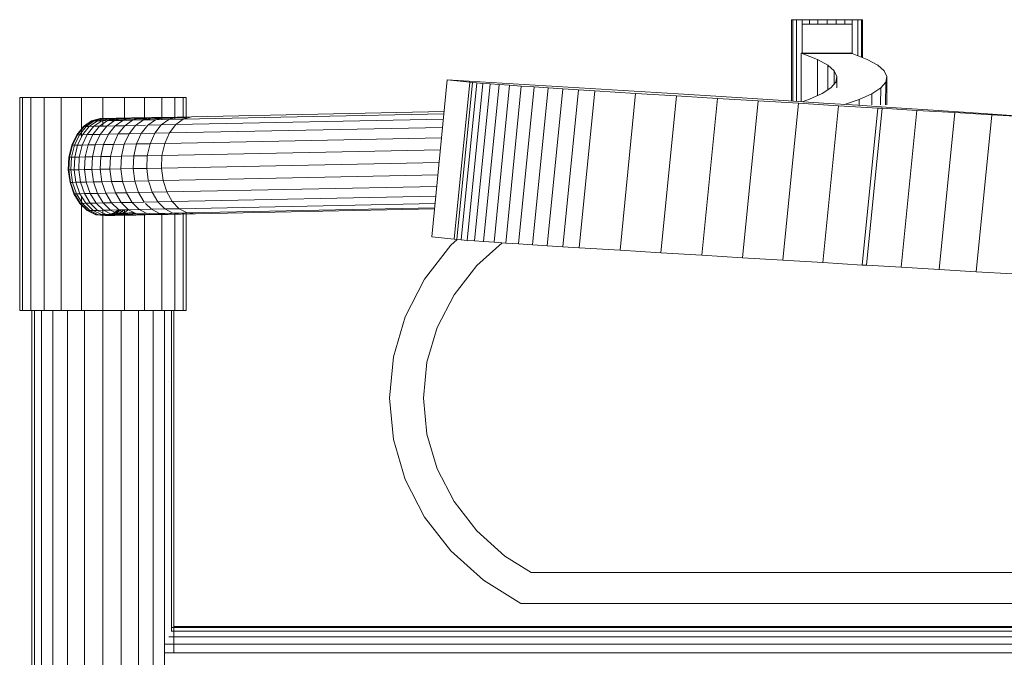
# Model space of a CAD drawing. Header units: millimetres. Extents: x -5903 to 5148, y -923 to 11622.
# Tile 4 of 37: x 2428 to 2780, y 7200 to 7428. Entities that reach past the tile are written whole.
import ezdxf

# ---------------------------------------------------------------- set-up
doc = ezdxf.new("R2010")
doc.units = ezdxf.units.MM
doc.layers.add('G-XREF-____-OTLN', color=7, linetype='Continuous', lineweight=9, true_color=0x007f7f)
doc.layers.add('I-FURN-____-OTLN', color=7, linetype='Continuous', lineweight=9)

# ---------------------------------------------------------------- blocks, each defined once
blk = doc.blocks.new('Gym_Bicycle - BYCYCLE_dwg-951122-Level 1')
at = {"layer": 'G-XREF-____-OTLN'}
for p, q in [((1586.41, 431.8), (1586.41, 76.2)), ((1586.41, 76.2), (1586.41, 431.8)), ((1591.67, 431.8), (1591.67, 76.2)), ((1591.67, 76.2), (1591.67, 431.8)), ((1597.79, 76.2), (1597.79, 431.8)), ((1597.79, 76.2), (1597.79, 431.8)), ((1604.37, 431.8), (1604.37, 76.2)), ((1604.37, 76.2), (1604.37, 431.8)), ((1610.94, 76.2), (1610.94, 431.8)), ((1610.94, 76.2), (1610.94, 431.8)), ((1617.07, 431.8), (1617.07, 76.2)), ((1617.07, 76.2), (1617.07, 431.8)), ((1622.33, 76.2), (1622.33, 431.8)), ((1622.33, 76.2), (1622.33, 431.8)), ((1626.37, 431.8), (1626.37, 76.2)), ((1626.37, 76.2), (1626.37, 431.8)), ((1628.9, 76.2), (1628.9, 431.8)), ((1628.9, 76.2), (1628.9, 431.8)), ((1629.77, 431.8), (1629.77, 76.2)), ((1629.77, 76.2), (1629.77, 431.8)), ((1582.37, 76.2), (1582.37, 201.99)), ((1582.37, 198.7), (828.97, 198.7)), ((828.97, 198.7), (1582.37, 198.7)), ((1578.97, 189.29), (1578.97, 198.55)), ((1582.37, 195.64), (828.97, 195.64)), ((828.97, 195.64), (1582.37, 195.64)), ((1580.83, 193.01), (828.97, 193.01)), ((828.97, 193.01), (1580.83, 193.01)), ((828.97, 190.99), (1579.83, 190.99)), ((828.97, 190.99), (1579.83, 190.99)), ((1579.83, 191.16), (1579.83, 76.2)), ((1579.83, 76.2), (1579.83, 191.16)), ((1579.83, 189.72), (828.97, 189.72)), ((828.97, 189.72), (1579.83, 189.72)), ((1578.97, 189.29), (828.97, 189.29)), ((828.97, 189.29), (1578.97, 189.29)), ((1578.97, 76.2), (1578.97, 189.29)), ((1578.97, 76.2), (1578.97, 189.29)), ((1253.94, 181.11), (1454.83, 181.11)), ((1253.94, 181.11), (1454.83, 181.11)), ((1454.83, 181.11), (1468.23, 172.71)), ((1468.23, 172.71), (1479.82, 162.28)), ((1451.07, 170.03), (1257.18, 170.03)), ((1451.07, 170.03), (1257.18, 170.03)), ((1451.07, 170.03), (1460.49, 164.12)), ((1470.55, 155.07), (1460.49, 164.12)), ((1479.82, 162.28), (1489.23, 150.16)), ((1470.55, 155.07), (1478.71, 144.54)), ((1489.23, 150.16), (1496.16, 136.72)), ((1478.71, 144.54), (1484.73, 132.88)), ((1496.16, 136.72), (1500.41, 122.37)), ((1488.42, 120.42), (1484.73, 132.88)), ((1488.42, 120.42), (1489.67, 107.57)), ((1500.41, 122.37), (1501.84, 107.57)), ((1489.67, 107.57), (1488.42, 94.72)), ((1500.41, 92.77), (1501.84, 107.57)), ((1580.79, 101.62), (1580.79, 101.66)), ((1488.42, 94.72), (1484.73, 82.27)), ((1496.16, 78.43), (1500.41, 92.77)), ((1484.73, 82.27), (1478.71, 70.6)), ((1489.23, 64.98), (1496.16, 78.43)), ((1575.61, 76.2), (1574.6, 76.2)), ((1574.6, 76.2), (1575.61, 76.2)), ((1574.6, 76.2), (1574.6, 41.05)), ((1574.6, 41.05), (1574.6, 76.2)), ((1575.61, 76.2), (1578.59, 76.2)), ((1575.61, 76.2), (1575.61, 41.29)), ((1575.61, 41.29), (1575.61, 76.2)), ((1578.59, 76.2), (1583.32, 76.2)), ((1578.59, 76.2), (1578.59, 41.35)), ((1578.59, 41.35), (1578.59, 76.2)), ((1583.32, 76.2), (1589.48, 76.2)), ((1583.32, 76.2), (1583.32, 41.45)), ((1589.48, 76.2), (1583.32, 76.2)), ((1583.32, 41.45), (1583.32, 76.2)), ((1589.48, 76.2), (1596.66, 76.2)), ((1589.48, 76.2), (1589.48, 41.57)), ((1596.66, 76.2), (1589.48, 76.2)), ((1589.48, 41.57), (1589.48, 76.2)), ((1596.66, 76.2), (1604.37, 76.2)), ((1596.66, 76.2), (1596.66, 40.17)), ((1596.66, 40.17), (1596.66, 76.2)), ((1612.07, 76.2), (1604.37, 76.2)), ((1604.37, 76.2), (1604.37, 40.14)), ((1604.37, 40.14), (1604.37, 76.2)), ((1619.25, 76.2), (1612.07, 76.2)), ((1612.07, 76.2), (1612.07, 35.32)), ((1619.25, 76.2), (1612.07, 76.2)), ((1612.07, 35.32), (1612.07, 76.2)), ((1625.42, 76.2), (1619.25, 76.2)), ((1619.25, 76.2), (1619.25, 0)), ((1625.42, 76.2), (1619.25, 76.2)), ((1619.25, 0), (1619.25, 76.2)), ((1630.15, 76.2), (1625.42, 76.2)), ((1625.42, 76.2), (1625.42, 0)), ((1633.12, 76.2), (1630.15, 76.2)), ((1630.15, 76.2), (1630.15, 0)), ((1630.15, 0), (1630.15, 76.2)), ((1633.12, 76.2), (1634.14, 76.2)), ((1634.14, 76.2), (1633.12, 76.2)), ((1633.12, 76.2), (1633.12, 0)), ((1633.12, 0), (1633.12, 76.2)), ((1634.14, 76.2), (1634.14, 0)), ((1634.14, 0), (1634.14, 76.2)), ((1478.71, 70.6), (1470.55, 60.08)), ((1479.82, 52.86), (1489.23, 64.98)), ((1278.88, 63.09), (1291.83, 62.34)), ((1291.83, 62.34), (1278.88, 63.09)), ((1291.83, 62.34), (1286.25, 6.16)), ((1286.25, 6.16), (1291.83, 62.34)), ((1291.83, 62.34), (1305.13, 61.56)), ((1305.13, 61.56), (1291.83, 62.34)), ((1299.55, 5.38), (1305.13, 61.56)), ((1299.55, 5.38), (1305.13, 61.56)), ((1318.74, 60.75), (1305.13, 61.56)), ((1318.74, 60.75), (1305.13, 61.56)), ((1318.74, 60.75), (1313.16, 4.57)), ((1313.16, 4.57), (1318.74, 60.75)), ((1331.14, 60.01), (1318.74, 60.75)), ((1331.14, 60.01), (1318.74, 60.75)), ((1331.14, 60.01), (1325.56, 3.84)), ((1325.56, 3.84), (1331.14, 60.01)), ((1327.05, 3.75), (1332.63, 59.93)), ((1327.05, 3.75), (1332.63, 59.93)), ((1331.14, 60.01), (1332.63, 59.93)), ((1332.63, 59.93), (1331.14, 60.01)), ((1346.75, 59.08), (1332.63, 59.93)), ((1346.75, 59.08), (1332.63, 59.93)), ((1461.54, 51.97), (1470.55, 60.08)), ((1346.75, 59.08), (1341.17, 2.9)), ((1341.17, 2.9), (1346.75, 59.08)), ((1346.75, 59.08), (1361.05, 58.22)), ((1361.05, 58.22), (1346.75, 59.08)), ((1355.47, 2.04), (1361.05, 58.22)), ((1355.47, 2.04), (1361.05, 58.22)), ((1361.05, 58.22), (1375.51, 57.35)), ((1375.51, 57.35), (1361.05, 58.22)), ((1369.93, 1.17), (1375.51, 57.35)), ((1369.93, 1.17), (1375.51, 57.35)), ((1375.51, 57.35), (1390.07, 56.46)), ((1390.07, 56.46), (1375.51, 57.35)), ((1390.07, 56.46), (1384.49, 0.28)), ((1384.49, 0.28), (1390.07, 56.46)), ((1390.07, 56.46), (1404.69, 55.57)), ((1404.69, 55.57), (1390.07, 56.46)), ((1399.11, -0.61), (1404.69, 55.57)), ((1399.11, -0.61), (1404.69, 55.57)), ((1419.33, 54.67), (1404.69, 55.57)), ((1419.33, 54.67), (1404.69, 55.57)), ((1419.33, 54.67), (1413.75, -1.51)), ((1413.75, -1.51), (1419.33, 54.67)), ((1419.33, 54.67), (1433.94, 53.76)), ((1433.94, 53.76), (1419.33, 54.67)), ((1428.36, -2.41), (1433.94, 53.76)), ((1433.94, 53.76), (1428.36, -2.41)), ((1433.94, 53.76), (1439.76, 53.4)), ((1439.76, 53.4), (1433.94, 53.76)), ((1439.76, 53.4), (1434.18, -2.78)), ((1434.18, -2.78), (1439.76, 53.4)), ((1439.76, 53.4), (1445.35, 53.04)), ((1445.35, 53.04), (1439.76, 53.4)), ((1439.77, -3.14), (1445.35, 53.04)), ((1439.77, -3.14), (1445.35, 53.04)), ((1445.35, 53.04), (1450.66, 52.69)), ((1450.66, 52.69), (1445.35, 53.04)), ((1477.55, 50.82), (1479.82, 52.86)), ((1445.08, -3.48), (1450.66, 52.69)), ((1445.08, -3.48), (1450.66, 52.69)), ((1450.06, -3.81), (1455.64, 52.37)), ((1450.06, -3.81), (1455.64, 52.37)), ((1455.64, 52.37), (1450.66, 52.69)), ((1455.64, 52.37), (1450.66, 52.69)), ((1454.66, -4.12), (1460.24, 52.06)), ((1454.66, -4.12), (1460.24, 52.06)), ((1460.24, 52.06), (1455.64, 52.37)), ((1460.24, 52.06), (1455.64, 52.37)), ((1458.84, -4.4), (1464.42, 51.78)), ((1458.84, -4.4), (1464.42, 51.78)), ((1464.42, 51.78), (1460.24, 52.06)), ((1464.42, 51.78), (1460.24, 52.06)), ((1462.55, -4.65), (1468.13, 51.52)), ((1462.55, -4.65), (1468.13, 51.52)), ((1464.42, 51.78), (1468.13, 51.52)), ((1468.13, 51.52), (1464.42, 51.78)), ((1465.76, -4.88), (1471.34, 51.3)), ((1465.76, -4.88), (1471.34, 51.3)), ((1468.13, 51.52), (1471.34, 51.3)), ((1471.34, 51.3), (1468.13, 51.52)), ((1468.45, -5.08), (1474.03, 51.1)), ((1468.45, -5.08), (1474.03, 51.1)), ((1470.58, -5.24), (1476.16, 50.94)), ((1470.58, -5.24), (1476.16, 50.94)), ((1474.03, 51.1), (1471.34, 51.3)), ((1474.03, 51.1), (1471.34, 51.3)), ((1472.13, -5.37), (1477.71, 50.81)), ((1472.13, -5.37), (1477.71, 50.81)), ((1473.09, -5.46), (1478.67, 50.72)), ((1473.09, -5.46), (1478.67, 50.72)), ((1476.16, 50.94), (1474.03, 51.1)), ((1476.16, 50.94), (1474.03, 51.1)), ((1477.71, 50.81), (1476.16, 50.94)), ((1477.71, 50.81), (1478.67, 50.72)), ((1486.71, 49.8), (1478.67, 50.72)), ((1478.67, 50.72), (1486.71, 49.8)), ((1481.13, -6.38), (1486.71, 49.8)), ((1577.04, 39.77), (1485.53, 37.91)), ((1485.53, 37.91), (1577.04, 39.77)), ((1485.69, 39.46), (1574.2, 41.26)), ((1571.2, 41.6), (1485.73, 39.86)), ((1571.2, 41.6), (1485.73, 39.86)), ((1571.2, 41.6), (1576.35, 41.7)), ((1571.2, 41.6), (1574.2, 41.26)), ((1571.2, 41.6), (1574.2, 41.26)), ((1574.2, 41.26), (1579.37, 41.37)), ((1577.04, 39.77), (1574.2, 41.26)), ((1576.35, 41.7), (1574.85, 41.28)), ((1576.35, 41.7), (1581.06, 41.8)), ((1579.37, 41.37), (1576.35, 41.7)), ((1577.04, 39.77), (1582.24, 39.87)), ((1577.04, 39.77), (1579.54, 37.21)), ((1577.04, 39.77), (1579.54, 37.21)), ((1581.06, 41.8), (1579.37, 41.32)), ((1579.37, 41.37), (1584.12, 41.46)), ((1579.37, 41.37), (1582.24, 39.87)), ((1581.06, 41.8), (1585.34, 41.88)), ((1584.12, 41.46), (1581.06, 41.8)), ((1582.24, 39.87), (1587.01, 39.97)), ((1584.76, 37.32), (1582.24, 39.87)), ((1585.34, 41.88), (1583.82, 41.46)), ((1584.12, 41.46), (1588.42, 41.55)), ((1584.12, 41.46), (1587.01, 39.97)), ((1587.01, 39.97), (1584.12, 41.46)), ((1585.34, 41.88), (1589.18, 41.96)), ((1585.34, 41.88), (1588.42, 41.55)), ((1587.01, 39.97), (1591.34, 40.06)), ((1587.01, 39.97), (1589.07, 37.9)), ((1589.18, 41.96), (1587.65, 41.54)), ((1591.34, 40.06), (1588.42, 41.55)), ((1589.07, 41.56), (1592.29, 41.63)), ((1589.18, 41.96), (1592.58, 42.03)), ((1592.29, 41.63), (1589.18, 41.96)), ((1592.58, 42.03), (1591.03, 41.6)), ((1591.34, 40.06), (1595.23, 40.14)), ((1593.91, 37.5), (1591.34, 40.06)), ((1591.34, 40.06), (1593.91, 37.5)), ((1592.29, 41.63), (1595.7, 41.7)), ((1595.23, 40.14), (1592.29, 41.63)), ((1592.58, 42.03), (1595.53, 42.09)), ((1592.58, 42.03), (1595.7, 41.7)), ((1595.53, 42.09), (1592.84, 41.35)), ((1595.53, 42.09), (1592.84, 41.35)), ((1593.03, 41.25), (1594.92, 41.29)), ((1598.03, 42.14), (1594.92, 41.29)), ((1594.92, 41.29), (1596.95, 41.33)), ((1596.95, 41.33), (1595.23, 40.14)), ((1595.23, 40.14), (1598.67, 40.21)), ((1597.82, 37.58), (1595.23, 40.14)), ((1597.82, 37.58), (1595.23, 40.14)), ((1595.53, 42.09), (1598.03, 42.14)), ((1598.67, 41.76), (1595.53, 42.09)), ((1595.7, 41.7), (1598.67, 41.76)), ((1598.67, 40.21), (1595.7, 41.7)), ((1598.54, 41.36), (1596.8, 40.17)), ((1600.07, 42.18), (1596.95, 41.33)), ((1596.95, 41.33), (1598.54, 41.36)), ((1597.93, 40.19), (1599.67, 41.39)), ((1598.03, 42.14), (1600.07, 42.18)), ((1601.19, 41.81), (1598.03, 42.14)), ((1601.67, 42.22), (1598.54, 41.36)), ((1599.67, 41.39), (1598.54, 41.36)), ((1598.67, 41.76), (1601.19, 41.81)), ((1601.66, 40.27), (1598.67, 41.76)), ((1598.67, 40.25), (1600.35, 41.4)), ((1598.67, 40.21), (1601.66, 40.27)), ((1598.67, 40.21), (1601.66, 40.27)), ((1601.27, 37.65), (1598.67, 40.21)), ((1600.58, 41.41), (1598.74, 40.14)), ((1599.67, 41.39), (1602.81, 42.24)), ((1600.35, 41.4), (1599.67, 41.39)), ((1600.07, 42.18), (1601.67, 42.22)), ((1600.07, 42.18), (1603.25, 41.85)), ((1600.35, 41.4), (1603.5, 42.25)), ((1600.35, 41.4), (1600.58, 41.41)), ((1603.72, 42.26), (1600.58, 41.41)), ((1601.19, 41.81), (1603.25, 41.85)), ((1604.19, 40.32), (1601.19, 41.81)), ((1601.66, 40.27), (1604.19, 40.32)), ((1601.66, 40.27), (1604.28, 37.72)), ((1601.67, 42.22), (1602.81, 42.24)), ((1601.67, 42.22), (1604.86, 41.89)), ((1603.5, 42.25), (1602.81, 42.24)), ((1606, 41.91), (1602.81, 42.24)), ((1603.25, 41.85), (1604.86, 41.89)), ((1606.26, 40.36), (1603.25, 41.85)), ((1603.72, 42.26), (1603.5, 42.25)), ((1603.5, 42.25), (1606.69, 41.92)), ((1603.72, 42.26), (1606.92, 41.93)), ((1604.19, 40.32), (1606.26, 40.36)), ((1604.19, 40.32), (1606.82, 37.77)), ((1604.86, 41.89), (1606, 41.91)), ((1607.88, 40.39), (1604.86, 41.89)), ((1606.69, 41.92), (1606, 41.91)), ((1606, 41.91), (1609.03, 40.42)), ((1606.26, 40.36), (1607.88, 40.39)), ((1608.91, 37.81), (1606.26, 40.36)), ((1606.92, 41.93), (1606.69, 41.92)), ((1606.69, 41.92), (1609.73, 40.43)), ((1606.92, 41.93), (1609.96, 40.44)), ((1607.88, 40.39), (1609.03, 40.42)), ((1610.53, 37.84), (1607.88, 40.39)), ((1609.73, 40.43), (1609.03, 40.42)), ((1611.69, 37.87), (1609.03, 40.42)), ((1609.96, 40.44), (1609.73, 40.43)), ((1609.73, 40.43), (1612.39, 37.88)), ((1609.96, 40.44), (1612.62, 37.89)), ((1579.54, 37.21), (1485.27, 35.3)), ((1579.54, 37.21), (1584.76, 37.32)), ((1579.54, 37.21), (1581.52, 33.77)), ((1584.76, 37.32), (1589.55, 37.42)), ((1586.75, 33.88), (1584.76, 37.32)), ((1589.55, 37.42), (1593.91, 37.5)), ((1593.91, 37.5), (1589.55, 37.42)), ((1591.57, 33.98), (1589.55, 37.42)), ((1589.55, 37.42), (1591.57, 33.98)), ((1593.91, 37.5), (1597.82, 37.58)), ((1593.91, 37.5), (1595.94, 34.07)), ((1597.82, 37.58), (1601.27, 37.65)), ((1599.87, 34.15), (1597.82, 37.58)), ((1601.27, 37.65), (1604.28, 37.72)), ((1601.27, 37.65), (1604.28, 37.72)), ((1601.27, 37.65), (1603.34, 34.22)), ((1603.34, 34.22), (1601.27, 37.65)), ((1604.28, 37.72), (1606.82, 37.77)), ((1604.28, 37.72), (1606.82, 37.77)), ((1604.28, 37.72), (1606.35, 34.28)), ((1604.28, 37.72), (1606.35, 34.28)), ((1606.82, 37.77), (1608.91, 37.81)), ((1606.82, 37.77), (1608.91, 34.33)), ((1608.91, 37.81), (1610.53, 37.84)), ((1611, 34.37), (1608.91, 37.81)), ((1610.53, 37.84), (1611.69, 37.87)), ((1612.63, 34.41), (1610.53, 37.84)), ((1612.39, 37.88), (1611.69, 37.87)), ((1613.8, 34.43), (1611.69, 37.87)), ((1612.62, 37.89), (1612.39, 37.88)), ((1614.5, 34.44), (1612.39, 37.88)), ((1614.73, 34.45), (1612.62, 37.89)), ((1614.73, 34.45), (1612.62, 37.89)), ((1581.52, 33.77), (1484.93, 31.81)), ((1484.93, 31.81), (1581.52, 33.77)), ((1581.52, 33.77), (1586.75, 33.88)), ((1581.52, 33.77), (1582.85, 29.68)), ((1586.75, 33.88), (1591.57, 33.98)), ((1586.75, 33.88), (1588.09, 29.79)), ((1591.57, 33.98), (1595.94, 34.07)), ((1591.57, 33.98), (1595.94, 34.07)), ((1592.92, 29.89), (1591.57, 33.98)), ((1591.57, 33.98), (1592.92, 29.89)), ((1595.94, 34.07), (1599.87, 34.15)), ((1595.94, 34.07), (1597.31, 29.98)), ((1599.87, 34.15), (1603.34, 34.22)), ((1599.87, 34.15), (1601.24, 30.06)), ((1603.34, 34.22), (1606.35, 34.28)), ((1606.35, 34.28), (1603.34, 34.22)), ((1604.72, 30.13), (1603.34, 34.22)), ((1606.35, 34.28), (1608.91, 34.33)), ((1606.35, 34.28), (1607.74, 30.19)), ((1608.91, 34.33), (1611, 34.37)), ((1608.91, 34.33), (1610.31, 30.24)), ((1611, 34.37), (1612.63, 34.41)), ((1611, 34.37), (1612.41, 30.29)), ((1612.63, 34.41), (1613.8, 34.43)), ((1614.04, 30.32), (1612.63, 34.41)), ((1614.5, 34.44), (1613.8, 34.43)), ((1615.21, 30.34), (1613.8, 34.43)), ((1614.5, 34.44), (1614.73, 34.45)), ((1615.91, 30.36), (1614.5, 34.44)), ((1616.14, 30.36), (1614.73, 34.45)), ((1484.52, 27.69), (1582.85, 29.68)), ((1484.52, 27.69), (1582.85, 29.68)), ((1582.85, 29.68), (1588.09, 29.79)), ((1583.43, 25.22), (1582.85, 29.68)), ((1582.85, 29.68), (1583.43, 25.22)), ((1588.09, 29.79), (1592.92, 29.89)), ((1592.92, 29.89), (1588.09, 29.79)), ((1588.68, 25.33), (1588.12, 29.57)), ((1588.12, 29.57), (1588.68, 25.33)), ((1592.92, 29.89), (1597.31, 29.98)), ((1597.31, 29.98), (1592.92, 29.89)), ((1592.92, 29.89), (1593.51, 25.43)), ((1592.92, 29.89), (1593.51, 25.43)), ((1597.31, 29.98), (1601.24, 30.06)), ((1601.24, 30.06), (1597.31, 29.98)), ((1597.31, 29.98), (1597.9, 25.52)), ((1601.24, 30.06), (1604.72, 30.13)), ((1601.24, 30.06), (1604.72, 30.13)), ((1601.24, 30.06), (1601.84, 25.6)), ((1601.84, 25.6), (1601.24, 30.06)), ((1604.72, 30.13), (1607.74, 30.19)), ((1604.72, 30.13), (1607.74, 30.19)), ((1605.33, 25.67), (1604.72, 30.13)), ((1607.74, 30.19), (1610.31, 30.24)), ((1607.74, 30.19), (1610.31, 30.24)), ((1607.74, 30.19), (1608.35, 25.73)), ((1610.31, 30.24), (1612.41, 30.29)), ((1610.92, 25.78), (1610.31, 30.24)), ((1610.92, 25.78), (1610.31, 30.24)), ((1612.41, 30.29), (1614.04, 30.32)), ((1613.02, 25.82), (1612.41, 30.29)), ((1615.21, 30.34), (1614.04, 30.32)), ((1614.66, 25.86), (1614.04, 30.32)), ((1615.21, 30.34), (1615.91, 30.36)), ((1615.21, 30.34), (1615.83, 25.88)), ((1616.53, 25.9), (1615.91, 30.36)), ((1615.91, 30.36), (1616.14, 30.36)), ((1616.76, 25.9), (1616.14, 30.36)), ((1583.43, 25.22), (1484.07, 23.2)), ((1583.43, 25.22), (1583.23, 20.69)), ((1583.43, 25.22), (1588.68, 25.33)), ((1588.48, 20.8), (1588.68, 25.33)), ((1588.68, 25.33), (1588.48, 20.8)), ((1588.68, 25.33), (1593.51, 25.43)), ((1593.31, 20.9), (1593.51, 25.43)), ((1593.51, 25.43), (1597.9, 25.52)), ((1593.51, 25.43), (1597.9, 25.52)), ((1597.9, 25.52), (1597.7, 20.99)), ((1597.7, 20.99), (1597.9, 25.52)), ((1597.9, 25.52), (1601.84, 25.6)), ((1597.9, 25.52), (1601.84, 25.6)), ((1601.84, 25.6), (1601.64, 21.07)), ((1601.84, 25.6), (1605.33, 25.67)), ((1605.33, 25.67), (1605.12, 21.14)), ((1605.33, 25.67), (1605.12, 21.14)), ((1605.33, 25.67), (1608.35, 25.73)), ((1608.35, 25.73), (1605.33, 25.67)), ((1608.14, 21.2), (1608.35, 25.73)), ((1608.14, 21.2), (1608.35, 25.73)), ((1608.35, 25.73), (1610.92, 25.78)), ((1608.35, 25.73), (1610.92, 25.78)), ((1610.71, 21.25), (1610.92, 25.78)), ((1610.71, 21.25), (1610.92, 25.78)), ((1610.92, 25.78), (1613.02, 25.82)), ((1612.81, 21.3), (1613.02, 25.82)), ((1613.02, 25.82), (1612.81, 21.3)), ((1613.02, 25.82), (1614.66, 25.86)), ((1614.44, 21.33), (1614.66, 25.86)), ((1615.83, 25.88), (1614.66, 25.86)), ((1614.66, 25.86), (1615.83, 25.88)), ((1615.61, 21.35), (1615.83, 25.88)), ((1616.53, 25.9), (1615.83, 25.88)), ((1616.32, 21.37), (1616.53, 25.9)), ((1616.53, 25.9), (1616.76, 25.9)), ((1616.76, 25.9), (1616.55, 21.37)), ((1601.64, 21.07), (1605.12, 21.14)), ((1605.12, 21.14), (1601.64, 21.07)), ((1605.12, 21.14), (1604.11, 16.85)), ((1604.11, 16.85), (1605.12, 21.14)), ((1605.12, 21.14), (1608.14, 21.2)), ((1605.12, 21.14), (1608.14, 21.2)), ((1607.12, 16.91), (1608.14, 21.2)), ((1608.14, 21.2), (1610.71, 21.25)), ((1610.71, 21.25), (1609.68, 16.96)), ((1610.71, 21.25), (1609.68, 16.96)), ((1610.71, 21.25), (1612.81, 21.3)), ((1612.81, 21.3), (1610.71, 21.25)), ((1611.78, 17.01), (1612.81, 21.3)), ((1611.78, 17.01), (1612.81, 21.3)), ((1612.81, 21.3), (1614.44, 21.33)), ((1614.44, 21.33), (1613.41, 17.04)), ((1615.61, 21.35), (1614.44, 21.33)), ((1615.61, 21.35), (1614.58, 17.06)), ((1615.28, 17.08), (1616.32, 21.37)), ((1615.51, 17.08), (1616.55, 21.37)), ((1615.61, 21.35), (1616.32, 21.37)), ((1616.32, 21.37), (1616.55, 21.37)), ((1583.23, 20.69), (1483.62, 18.67)), ((1583.23, 20.69), (1483.62, 18.67)), ((1583.23, 20.69), (1582.26, 16.41)), ((1582.26, 16.41), (1583.23, 20.69)), ((1583.23, 20.69), (1588.48, 20.8)), ((1588.48, 20.8), (1583.23, 20.69)), ((1588.48, 20.8), (1587.5, 16.51)), ((1588.48, 20.8), (1593.31, 20.9)), ((1592.32, 16.61), (1593.31, 20.9)), ((1593.31, 20.9), (1597.7, 20.99)), ((1593.31, 20.9), (1597.7, 20.99)), ((1596.7, 16.7), (1597.7, 20.99)), ((1597.7, 20.99), (1601.64, 21.07)), ((1601.64, 21.07), (1600.63, 16.78)), ((1582.26, 16.41), (1483.2, 14.39)), ((1483.2, 14.39), (1582.26, 16.41)), ((1580.59, 12.65), (1582.26, 16.41)), ((1582.26, 16.41), (1587.5, 16.51)), ((1582.26, 16.41), (1587.5, 16.51)), ((1585.81, 12.76), (1587.5, 16.51)), ((1587.5, 16.51), (1585.81, 12.76)), ((1587.5, 16.51), (1592.32, 16.61)), ((1590.62, 12.86), (1592.32, 16.61)), ((1592.32, 16.61), (1596.7, 16.7)), ((1596.7, 16.7), (1592.32, 16.61)), ((1594.98, 12.95), (1596.7, 16.7)), ((1596.7, 16.7), (1600.63, 16.78)), ((1600.63, 16.78), (1598.9, 13.02)), ((1598.9, 13.02), (1600.63, 16.78)), ((1600.63, 16.78), (1604.11, 16.85)), ((1600.63, 16.78), (1604.11, 16.85)), ((1604.11, 16.85), (1602.36, 13.1)), ((1604.11, 16.85), (1607.12, 16.91)), ((1607.12, 16.91), (1605.37, 13.16)), ((1607.12, 16.91), (1609.68, 16.96)), ((1607.12, 16.91), (1609.68, 16.96)), ((1607.92, 13.21), (1609.68, 16.96)), ((1609.68, 16.96), (1611.78, 17.01)), ((1609.68, 16.96), (1611.78, 17.01)), ((1611.78, 17.01), (1610.01, 13.25)), ((1611.63, 13.28), (1613.41, 17.04)), ((1611.63, 13.28), (1613.41, 17.04)), ((1611.78, 17.01), (1613.41, 17.04)), ((1612.07, 14.21), (1612.07, 0)), ((1612.07, 0), (1612.07, 14.21)), ((1614.58, 17.06), (1612.8, 13.31)), ((1614.58, 17.06), (1613.45, 17.04)), ((1615.28, 17.08), (1613.49, 13.32)), ((1613.73, 13.33), (1615.51, 17.08)), ((1615.28, 17.08), (1614.58, 17.06)), ((1615.28, 17.08), (1615.51, 17.08)), ((1482.83, 10.67), (1580.59, 12.65)), ((1580.59, 12.65), (1482.83, 10.67)), ((1578.33, 9.69), (1580.59, 12.65)), ((1578.33, 9.69), (1580.59, 12.65)), ((1580.59, 12.65), (1585.81, 12.76)), ((1583.54, 9.79), (1585.81, 12.76)), ((1585.81, 12.76), (1590.62, 12.86)), ((1588.32, 9.89), (1590.62, 12.86)), ((1590.62, 12.86), (1594.98, 12.95)), ((1590.62, 12.86), (1594.98, 12.95)), ((1592.66, 9.98), (1594.98, 12.95)), ((1592.66, 9.98), (1594.98, 12.95)), ((1594.98, 12.95), (1598.9, 13.02)), ((1594.98, 12.95), (1598.9, 13.02)), ((1598.9, 13.02), (1596.56, 10.06)), ((1598.9, 13.02), (1602.36, 13.1)), ((1598.9, 13.02), (1602.36, 13.1)), ((1600, 10.13), (1602.36, 13.1)), ((1602.36, 13.1), (1605.37, 13.16)), ((1605.37, 13.16), (1602.36, 13.1)), ((1602.99, 10.19), (1605.37, 13.16)), ((1605.37, 13.16), (1607.92, 13.21)), ((1607.92, 13.21), (1605.53, 10.24)), ((1605.53, 10.24), (1607.92, 13.21)), ((1607.61, 10.28), (1610.01, 13.25)), ((1607.92, 13.21), (1610.01, 13.25)), ((1607.92, 13.21), (1610.01, 13.25)), ((1611.63, 13.28), (1609.23, 10.32)), ((1610.01, 13.25), (1611.63, 13.28)), ((1610.01, 13.25), (1611.63, 13.28)), ((1610.39, 10.34), (1612.8, 13.31)), ((1610.39, 10.34), (1612.8, 13.31)), ((1611.08, 10.35), (1613.49, 13.32)), ((1613.73, 13.33), (1611.31, 10.36)), ((1612.8, 13.31), (1611.63, 13.28)), ((1613.49, 13.32), (1612.8, 13.31)), ((1613.49, 13.32), (1613.73, 13.33)), ((1482.34, 5.82), (1575.63, 7.71)), ((1482.34, 5.82), (1575.63, 7.71)), ((1578.33, 9.69), (1482.54, 7.74)), ((1482.54, 7.74), (1578.33, 9.69)), ((1572.69, 6.86), (1575.63, 7.71)), ((1574.6, 7.42), (1574.6, 0)), ((1574.6, 0), (1574.6, 7.42)), ((1574.82, 7.3), (1579.52, 7.4)), ((1579.52, 7.4), (1574.82, 7.3)), ((1574.82, 7.3), (1577.84, 6.97)), ((1575.61, 7.32), (1575.61, 0)), ((1575.61, 0), (1575.61, 7.32)), ((1578.33, 9.69), (1575.63, 7.71)), ((1575.63, 7.71), (1580.82, 7.82)), ((1580.82, 7.82), (1577.84, 6.97)), ((1577.84, 6.97), (1582.57, 7.07)), ((1578.33, 9.69), (1583.54, 9.79)), ((1578.33, 9.69), (1583.54, 9.79)), ((1578.59, 7.57), (1578.59, 0)), ((1578.59, 0), (1578.59, 7.57)), ((1579.52, 7.4), (1583.78, 7.49)), ((1582.57, 7.07), (1579.52, 7.4)), ((1583.54, 9.79), (1580.82, 7.82)), ((1580.82, 7.82), (1585.57, 7.92)), ((1580.82, 7.82), (1585.57, 7.92)), ((1585.57, 7.92), (1582.57, 7.07)), ((1582.57, 7.07), (1586.86, 7.15)), ((1583.32, 7.72), (1583.32, 0)), ((1583.32, 0), (1583.32, 7.72)), ((1583.54, 9.79), (1588.32, 9.89)), ((1583.54, 9.79), (1588.32, 9.89)), ((1583.78, 7.49), (1587.6, 7.56)), ((1586.86, 7.15), (1583.78, 7.49)), ((1588.32, 9.89), (1585.57, 7.92)), ((1585.57, 7.92), (1589.89, 8)), ((1589.07, 7.77), (1586.86, 7.15)), ((1586.86, 7.15), (1590.71, 7.23)), ((1587.6, 7.56), (1590.98, 7.63)), ((1590.71, 7.23), (1587.6, 7.56)), ((1589.07, 9.91), (1592.66, 9.98)), ((1589.07, 9.91), (1592.66, 9.98)), ((1589.48, 7.99), (1589.48, 0)), ((1589.48, 0), (1589.48, 7.99)), ((1592.66, 9.98), (1589.89, 8)), ((1589.89, 8), (1593.76, 8.08)), ((1593.76, 8.08), (1589.89, 8)), ((1590.71, 7.23), (1593.76, 8.08)), ((1590.71, 7.23), (1594.11, 7.3)), ((1590.98, 7.63), (1593.92, 7.69)), ((1594.11, 7.3), (1590.98, 7.63)), ((1592.66, 9.98), (1596.56, 10.06)), ((1592.66, 9.98), (1596.56, 10.06)), ((1596.56, 10.06), (1593.76, 8.08)), ((1596.56, 10.06), (1593.76, 8.08)), ((1593.76, 8.08), (1597.19, 8.15)), ((1597.19, 8.15), (1593.76, 8.08)), ((1593.92, 7.69), (1596.41, 7.74)), ((1597.07, 7.36), (1593.92, 7.69)), ((1597.19, 8.15), (1594.11, 7.3)), ((1594.11, 7.3), (1597.07, 7.36)), ((1596.41, 7.74), (1598.45, 7.78)), ((1599.58, 7.41), (1596.41, 7.74)), ((1596.56, 10.06), (1600, 10.13)), ((1596.66, 8.14), (1596.66, 0)), ((1596.66, 0), (1596.66, 8.14)), ((1597.07, 7.36), (1600.16, 8.21)), ((1597.07, 7.36), (1599.58, 7.41)), ((1597.19, 8.15), (1600, 10.13)), ((1597.19, 8.15), (1600.16, 8.21)), ((1598.45, 7.78), (1600.04, 7.82)), ((1601.63, 7.45), (1598.45, 7.78)), ((1599.58, 7.41), (1602.69, 8.26)), ((1599.58, 7.41), (1601.63, 7.45)), ((1600, 10.13), (1602.99, 10.19)), ((1600, 10.13), (1602.99, 10.19)), ((1601.18, 7.84), (1600.04, 7.82)), ((1600.04, 7.82), (1601.18, 7.84)), ((1600.04, 7.82), (1603.23, 7.49)), ((1602.99, 10.19), (1600.16, 8.21)), ((1600.16, 8.21), (1602.69, 8.26)), ((1600.56, 8.49), (1601.86, 7.85)), ((1602.09, 7.86), (1600.66, 8.56)), ((1602.09, 7.86), (1600.66, 8.56)), ((1601.18, 7.84), (1601.86, 7.85)), ((1604.37, 7.51), (1601.18, 7.84)), ((1604.75, 8.31), (1601.63, 7.45)), ((1601.63, 7.45), (1603.23, 7.49)), ((1601.86, 7.85), (1602.09, 7.86)), ((1605.06, 7.52), (1601.86, 7.85)), ((1605.29, 7.53), (1602.09, 7.86)), ((1602.69, 8.26), (1605.53, 10.24)), ((1602.69, 8.26), (1604.75, 8.31)), ((1602.99, 10.19), (1605.53, 10.24)), ((1605.53, 10.24), (1602.99, 10.19)), ((1603.23, 7.49), (1606.36, 8.34)), ((1604.37, 7.51), (1603.23, 7.49)), ((1604.37, 10.22), (1604.37, 0)), ((1604.37, 0), (1604.37, 10.22)), ((1604.37, 7.51), (1607.51, 8.36)), ((1604.37, 7.51), (1605.06, 7.52)), ((1607.61, 10.28), (1604.75, 8.31)), ((1604.75, 8.31), (1606.36, 8.34)), ((1608.2, 8.38), (1605.06, 7.52)), ((1605.06, 7.52), (1605.29, 7.53)), ((1608.43, 8.38), (1605.29, 7.53)), ((1605.53, 10.24), (1607.61, 10.28)), ((1609.23, 10.32), (1606.36, 8.34)), ((1607.51, 8.36), (1606.36, 8.34)), ((1607.51, 8.36), (1610.39, 10.34)), ((1608.2, 8.38), (1607.51, 8.36)), ((1607.61, 10.28), (1609.23, 10.32)), ((1608.2, 8.38), (1611.08, 10.35)), ((1608.2, 8.38), (1608.43, 8.38)), ((1608.43, 8.38), (1611.31, 10.36)), ((1610.39, 10.34), (1609.23, 10.32)), ((1611.08, 10.35), (1610.39, 10.34)), ((1611.08, 10.35), (1611.31, 10.36)), ((1273.3, 6.92), (1286.25, 6.16)), ((1289.39, 5.71), (1279.32, 6.38)), ((1299.55, 5.38), (1286.25, 6.16)), ((1299.94, 5.01), (1289.39, 5.71)), ((1313.16, 4.57), (1299.55, 5.38)), ((1313.16, 4.57), (1299.55, 5.38)), ((1310.96, 4.28), (1299.94, 5.01)), ((1322.4, 3.53), (1310.96, 4.28)), ((1325.56, 3.84), (1313.16, 4.57)), ((1325.56, 3.84), (1313.16, 4.57)), ((1334.25, 2.76), (1322.4, 3.53)), ((1327.05, 3.75), (1325.56, 3.84)), ((1327.05, 3.75), (1325.56, 3.84)), ((1341.17, 2.9), (1327.05, 3.75)), ((1341.17, 2.9), (1327.05, 3.75)), ((1572.69, 6.86), (1482.27, 5.03)), ((1482.27, 5.03), (1572.69, 6.86)), ((1572.69, 6.86), (1577.84, 6.97)), ((1323.83, -7.53), (1323.87, 2.62)), ((1324.25, -5.48), (1324.28, 2.62)), ((1324.25, -5.48), (1324.28, 2.62)), ((1326.04, -3.43), (1326.06, 2.62)), ((1329.2, -1.39), (1329.22, 2.62)), ((1329.22, 2.62), (1329.2, -1.39)), ((1333.74, 0.65), (1329.2, -1.39)), ((1329.2, -1.39), (1333.74, 0.65)), ((1333.75, 2.62), (1333.74, 0.65)), ((1333.75, 2.62), (1333.74, 0.65)), ((1338.97, 2.45), (1333.74, 0.65)), ((1333.74, 0.65), (1338.97, 2.45)), ((1346.47, 1.97), (1334.25, 2.76)), ((1355.47, 2.04), (1341.17, 2.9)), ((1359.04, 1.16), (1346.47, 1.97)), ((1351.51, 0.57), (1347.02, -1.45)), ((1351.51, 0.57), (1347.02, -1.45)), ((1354.12, 1.47), (1351.51, 0.57)), ((1354.12, 1.47), (1351.51, 0.57)), ((1354.56, 1.45), (1354.49, -15.95)), ((1355.47, 2.04), (1369.93, 1.17)), ((1356.21, 1.34), (1356.21, -27.88)), ((1356.21, 1.34), (1356.21, -27.88)), ((1357.48, -27.88), (1357.48, 1.26)), ((1357.48, -27.88), (1357.48, 1.26)), ((1357.91, 1.23), (1357.91, -27.88)), ((1357.91, 1.23), (1357.91, -27.88)), ((1371.92, 0.33), (1359.04, 1.16)), ((1369.93, 1.17), (1384.49, 0.28)), ((1371.92, 0.33), (1385.08, -0.51)), ((1399.11, -0.61), (1384.49, 0.28)), ((1399.11, -0.61), (1384.49, 0.28)), ((1324.25, -5.48), (1325.99, -3.49)), ((1324.25, -5.48), (1325.99, -3.49)), ((1326.04, -3.43), (1329.2, -1.39)), ((1341.72, -3.47), (1341.7, -7.53)), ((1343.84, -3.52), (1342.11, -5.5)), ((1342.11, -5.5), (1343.84, -3.52)), ((1343.88, -3.47), (1343.84, -3.52)), ((1347.02, -1.45), (1343.88, -3.47)), ((1347.02, -1.45), (1343.88, -3.47)), ((1345, -2.75), (1344.97, -11.58)), ((1344.97, -11.58), (1345, -2.75)), ((1348.69, -0.69), (1348.64, -13.61)), ((1385.08, -0.51), (1398.48, -1.35)), ((1398.48, -1.35), (1481.13, -6.38)), ((1413.75, -1.51), (1399.11, -0.61)), ((1413.75, -1.51), (1399.11, -0.61)), ((1428.36, -2.41), (1413.75, -1.51)), ((1428.36, -2.41), (1413.75, -1.51)), ((1428.36, -2.41), (1434.18, -2.78)), ((1434.18, -2.78), (1428.36, -2.41)), ((1439.77, -3.14), (1434.18, -2.78)), ((1439.77, -3.14), (1434.18, -2.78)), ((1439.77, -3.14), (1445.08, -3.48)), ((1445.08, -3.48), (1439.77, -3.14)), ((1450.06, -3.81), (1445.08, -3.48)), ((1450.06, -3.81), (1445.08, -3.48)), ((1575.61, 0), (1574.6, 0)), ((1575.61, 0), (1574.6, 0)), ((1575.61, 0), (1578.59, 0)), ((1578.59, 0), (1583.32, 0)), ((1589.48, 0), (1583.32, 0)), ((1589.48, 0), (1583.32, 0)), ((1596.66, 0), (1589.48, 0)), ((1596.66, 0), (1589.48, 0)), ((1596.66, 0), (1604.37, 0)), ((1612.07, 0), (1604.37, 0)), ((1619.25, 0), (1612.07, 0)), ((1619.25, 0), (1612.07, 0)), ((1619.25, 0), (1625.42, 0)), ((1625.42, 0), (1619.25, 0)), ((1630.15, 0), (1625.42, 0)), ((1633.12, 0), (1630.15, 0)), ((1633.12, 0), (1634.14, 0)), ((1633.12, 0), (1634.14, 0)), ((1323.83, -7.53), (1324.25, -5.48)), ((1323.83, -7.53), (1324.25, -5.48)), ((1341.7, -7.53), (1342.11, -5.5)), ((1342.67, -4.86), (1342.65, -9.56)), ((1454.66, -4.12), (1450.06, -3.81)), ((1454.66, -4.12), (1450.06, -3.81)), ((1458.84, -4.4), (1454.66, -4.12)), ((1458.84, -4.4), (1454.66, -4.12)), ((1462.55, -4.65), (1458.84, -4.4)), ((1462.55, -4.65), (1458.84, -4.4)), ((1465.76, -4.88), (1462.55, -4.65)), ((1465.76, -4.88), (1462.55, -4.65)), ((1468.45, -5.08), (1465.76, -4.88)), ((1468.45, -5.08), (1465.76, -4.88)), ((1470.58, -5.24), (1468.45, -5.08)), ((1470.58, -5.24), (1468.45, -5.08)), ((1472.13, -5.37), (1470.58, -5.24)), ((1473.09, -5.46), (1472.13, -5.37)), ((1481.13, -6.38), (1473.09, -5.46)), ((1481.13, -6.38), (1473.09, -5.46)), ((1323.83, -7.53), (1324.79, -9.58)), ((1324.79, -9.58), (1327.13, -11.63)), ((1327.13, -11.63), (1324.79, -9.58)), ((1342.65, -9.56), (1341.7, -7.53)), ((1342.65, -9.56), (1344.97, -11.58)), ((1342.65, -9.56), (1344.97, -11.58)), ((1327.13, -11.63), (1330.84, -13.67)), ((1330.84, -13.67), (1327.13, -11.63)), ((1330.84, -13.67), (1336.23, -15.83)), ((1336.23, -15.83), (1330.84, -13.67)), ((1344.97, -11.58), (1348.64, -13.61)), ((1354.19, -15.83), (1348.64, -13.61)), ((1348.64, -13.61), (1354.19, -15.83)), ((1332.51, -14.34), (1332.51, -27.88)), ((1332.51, -14.34), (1332.51, -27.88)), ((1332.95, -14.51), (1332.95, -27.88)), ((1332.95, -14.51), (1332.95, -27.88)), ((1334.21, -15.02), (1334.21, -27.88)), ((1334.21, -15.02), (1334.21, -27.88)), ((1336.23, -15.83), (1336.72, -16.03)), ((1336.23, -15.83), (1336.23, -26.29)), ((1336.72, -16.03), (1354.49, -15.95)), ((1354.19, -26.29), (1354.19, -15.83)), ((1354.49, -15.88), (1354.5, -14.29)), ((1332.95, -27.88), (1332.51, -27.88)), ((1332.51, -27.88), (1332.95, -27.88)), ((1332.55, -27.88), (1336.23, -27.88)), ((1332.95, -27.88), (1334.21, -27.88)), ((1335.25, -27.88), (1333.87, -27.88)), ((1334.21, -27.88), (1336.23, -27.88)), ((1334.21, -27.88), (1336.23, -27.88)), ((1354.19, -26.29), (1336.23, -26.29)), ((1336.23, -27.88), (1336.23, -26.29)), ((1336.23, -27.88), (1336.23, -26.29)), ((1338.86, -26.29), (1336.23, -26.29)), ((1354.19, -26.29), (1336.23, -26.29)), ((1336.23, -26.29), (1354.19, -26.29)), ((1354.19, -27.88), (1336.23, -27.88)), ((1354.19, -27.88), (1336.23, -27.88)), ((1336.23, -27.88), (1338.86, -27.88)), ((1336.23, -27.88), (1354.19, -27.88)), ((1338.86, -26.29), (1341.93, -26.29)), ((1338.86, -26.29), (1338.86, -27.88)), ((1338.86, -26.29), (1338.86, -27.88)), ((1341.93, -27.88), (1338.86, -27.88)), ((1341.93, -26.29), (1345.21, -26.29)), ((1341.93, -27.88), (1341.93, -26.29)), ((1341.93, -26.29), (1341.93, -27.88)), ((1341.93, -27.88), (1345.21, -27.88)), ((1345.21, -26.29), (1348.5, -26.29)), ((1345.21, -26.29), (1345.21, -27.88)), ((1345.21, -26.29), (1345.21, -27.88)), ((1348.5, -27.88), (1345.21, -27.88)), ((1351.56, -26.29), (1348.5, -26.29)), ((1348.5, -27.88), (1348.5, -26.29)), ((1348.5, -26.29), (1348.5, -27.88)), ((1351.56, -27.88), (1348.5, -27.88)), ((1354.19, -26.29), (1351.56, -26.29)), ((1351.56, -26.29), (1351.56, -27.88)), ((1351.56, -26.29), (1351.56, -27.88)), ((1354.19, -27.88), (1351.56, -27.88)), ((1354.19, -27.88), (1354.19, -26.29)), ((1354.19, -27.88), (1354.19, -26.29)), ((1354.19, -27.88), (1356.21, -27.88)), ((1357.48, -27.88), (1356.21, -27.88)), ((1357.48, -27.88), (1357.91, -27.88)), ((1357.91, -27.88), (1357.48, -27.88))]:
    blk.add_line(p, q, dxfattribs=at)
at = {"layer": 'G-XREF-____-OTLN', "flags": 128}
for points in [[(1582.37, 76.2), (1582.37, 201.99), (1582.37, 303.59), (1582.37, 431.8)], [(1501.84, 107.57), (1500.41, 122.37), (1496.16, 136.72), (1489.23, 150.16), (1479.82, 162.28), (1468.23, 172.71), (1454.83, 181.11)], [(1489.67, 107.57), (1488.42, 120.42), (1484.73, 132.88), (1478.71, 144.54), (1470.55, 155.07), (1460.49, 164.12), (1451.07, 170.03)], [(1461.54, 51.97), (1470.55, 60.08), (1478.71, 70.6), (1484.73, 82.27), (1488.42, 94.72), (1489.67, 107.57)], [(1477.55, 50.82), (1479.82, 52.86), (1489.23, 64.98), (1496.16, 78.43), (1500.41, 92.77), (1501.84, 107.57)], [(1583.32, 76.2), (1578.59, 76.2), (1575.61, 76.2), (1574.6, 76.2)], [(1612.07, 76.2), (1604.37, 76.2), (1596.66, 76.2)], [(1634.14, 76.2), (1633.12, 76.2), (1630.15, 76.2), (1625.42, 76.2)], [(1398.48, -1.35), (1481.13, -6.38), (1486.71, 49.8)], [(1478.67, 50.72), (1477.71, 50.81), (1476.16, 50.94)], [(1485.69, 39.46), (1574.2, 41.26), (1577.04, 39.77)], [(1574.85, 41.28), (1576.35, 41.7), (1571.2, 41.6)], [(1574.2, 41.26), (1579.37, 41.37), (1576.35, 41.7), (1581.06, 41.8), (1579.37, 41.32)], [(1577.04, 39.77), (1582.24, 39.87), (1579.37, 41.37)], [(1579.37, 41.37), (1584.12, 41.46), (1588.42, 41.55)], [(1579.54, 37.21), (1584.76, 37.32), (1582.24, 39.87)], [(1584.12, 41.46), (1581.06, 41.8), (1585.34, 41.88), (1583.82, 41.46)], [(1582.24, 39.87), (1587.01, 39.97), (1589.07, 37.9)], [(1589.07, 41.56), (1592.29, 41.63), (1589.18, 41.96), (1585.34, 41.88), (1588.42, 41.55), (1591.34, 40.06), (1587.01, 39.97)], [(1587.65, 41.54), (1589.18, 41.96), (1592.58, 42.03), (1591.03, 41.6)], [(1608.91, 37.81), (1606.26, 40.36), (1603.25, 41.85), (1601.19, 41.81), (1598.67, 41.76), (1595.7, 41.7), (1592.29, 41.63), (1595.23, 40.14), (1591.34, 40.06)], [(1595.7, 41.7), (1592.58, 42.03), (1595.53, 42.09)], [(1593.03, 41.25), (1594.92, 41.29), (1598.03, 42.14), (1600.07, 42.18), (1596.95, 41.33), (1594.92, 41.29)], [(1595.23, 40.14), (1598.67, 40.21), (1595.7, 41.7)], [(1596.8, 40.17), (1598.54, 41.36), (1596.95, 41.33), (1595.23, 40.14)], [(1601.66, 40.27), (1598.67, 41.76), (1595.53, 42.09), (1598.03, 42.14), (1601.19, 41.81), (1604.19, 40.32), (1601.66, 40.27), (1604.28, 37.72)], [(1597.82, 37.58), (1601.27, 37.65), (1598.67, 40.21)], [(1598.67, 40.25), (1600.35, 41.4), (1599.67, 41.39), (1598.54, 41.36), (1601.67, 42.22), (1600.07, 42.18), (1603.25, 41.85), (1604.86, 41.89), (1601.67, 42.22), (1602.81, 42.24), (1599.67, 41.39), (1597.93, 40.19)], [(1600.58, 41.41), (1603.72, 42.26), (1603.5, 42.25), (1600.35, 41.4), (1600.58, 41.41), (1598.74, 40.14)], [(1606, 41.91), (1602.81, 42.24), (1603.5, 42.25), (1606.69, 41.92), (1606.92, 41.93), (1603.72, 42.26)], [(1606.82, 37.77), (1604.19, 40.32), (1606.26, 40.36), (1607.88, 40.39), (1604.86, 41.89), (1606, 41.91)], [(1610.31, 30.24), (1612.41, 30.29), (1611, 34.37), (1612.63, 34.41), (1610.53, 37.84), (1607.88, 40.39), (1609.03, 40.42), (1606, 41.91), (1606.69, 41.92), (1609.73, 40.43), (1609.96, 40.44), (1606.92, 41.93)], [(1610.92, 25.78), (1613.02, 25.82), (1612.41, 30.29), (1614.04, 30.32), (1612.63, 34.41), (1613.8, 34.43), (1611.69, 37.87), (1609.03, 40.42), (1609.73, 40.43), (1612.39, 37.88), (1612.62, 37.89), (1609.96, 40.44)], [(1581.52, 33.77), (1579.54, 37.21), (1485.27, 35.3)], [(1589.55, 37.42), (1584.76, 37.32), (1586.75, 33.88), (1581.52, 33.77), (1582.85, 29.68)], [(1595.94, 34.07), (1593.91, 37.5), (1597.82, 37.58)], [(1597.9, 25.52), (1597.31, 29.98), (1595.94, 34.07), (1599.87, 34.15), (1597.82, 37.58)], [(1608.91, 37.81), (1606.82, 37.77), (1608.91, 34.33)], [(1612.39, 37.88), (1611.69, 37.87), (1610.53, 37.84), (1608.91, 37.81)], [(1610.31, 30.24), (1608.91, 34.33), (1611, 34.37), (1608.91, 37.81)], [(1612.39, 37.88), (1614.5, 34.44), (1614.73, 34.45), (1616.14, 30.36), (1615.91, 30.36), (1615.21, 30.34), (1615.83, 25.88), (1616.53, 25.9), (1616.76, 25.9), (1616.14, 30.36)], [(1582.85, 29.68), (1588.09, 29.79), (1586.75, 33.88), (1591.57, 33.98)], [(1603.34, 34.22), (1599.87, 34.15), (1601.24, 30.06)], [(1601.84, 25.6), (1605.33, 25.67), (1604.72, 30.13), (1603.34, 34.22)], [(1608.91, 34.33), (1606.35, 34.28), (1607.74, 30.19), (1608.35, 25.73)], [(1616.55, 21.37), (1616.32, 21.37), (1615.28, 17.08), (1614.58, 17.06), (1615.61, 21.35), (1616.32, 21.37), (1616.53, 25.9), (1615.91, 30.36), (1614.5, 34.44), (1613.8, 34.43), (1615.21, 30.34), (1614.04, 30.32), (1614.66, 25.86), (1613.02, 25.82)], [(1583.23, 20.69), (1583.43, 25.22), (1484.07, 23.2)], [(1583.43, 25.22), (1588.68, 25.33), (1593.51, 25.43)], [(1593.51, 25.43), (1593.31, 20.9), (1588.48, 20.8), (1587.5, 16.51)], [(1597.7, 20.99), (1601.64, 21.07), (1601.84, 25.6)], [(1616.76, 25.9), (1616.55, 21.37), (1615.51, 17.08), (1615.28, 17.08), (1613.49, 13.32), (1611.08, 10.35), (1610.39, 10.34), (1607.51, 8.36), (1606.36, 8.34), (1603.23, 7.49), (1601.63, 7.45), (1604.75, 8.31), (1607.61, 10.28)], [(1615.83, 25.88), (1615.61, 21.35), (1614.44, 21.33), (1613.41, 17.04), (1611.78, 17.01), (1610.01, 13.25)], [(1612.81, 21.3), (1614.44, 21.33), (1614.66, 25.86)], [(1607.12, 16.91), (1608.14, 21.2), (1610.71, 21.25)], [(1587.5, 16.51), (1592.32, 16.61), (1593.31, 20.9)], [(1594.98, 12.95), (1596.7, 16.7), (1597.7, 20.99)], [(1601.64, 21.07), (1600.63, 16.78), (1596.7, 16.7)], [(1585.81, 12.76), (1580.59, 12.65), (1582.26, 16.41)], [(1592.32, 16.61), (1590.62, 12.86), (1585.81, 12.76), (1583.54, 9.79)], [(1602.36, 13.1), (1604.11, 16.85), (1607.12, 16.91)], [(1602.99, 10.19), (1605.37, 13.16), (1607.12, 16.91)], [(1609.68, 16.96), (1607.92, 13.21), (1605.37, 13.16)], [(1613.45, 17.04), (1614.58, 17.06), (1612.8, 13.31), (1613.49, 13.32), (1613.73, 13.33), (1615.51, 17.08)], [(1585.57, 7.92), (1588.32, 9.89), (1590.62, 12.86)], [(1602.36, 13.1), (1600, 10.13), (1596.56, 10.06), (1598.9, 13.02)], [(1613.73, 13.33), (1611.31, 10.36), (1611.08, 10.35), (1608.2, 8.38), (1607.51, 8.36), (1604.37, 7.51), (1605.06, 7.52), (1608.2, 8.38), (1608.43, 8.38), (1611.31, 10.36)], [(1610.01, 13.25), (1607.61, 10.28), (1605.53, 10.24)], [(1607.61, 10.28), (1609.23, 10.32), (1611.63, 13.28), (1612.8, 13.31)], [(1260.75, 7.64), (1269.77, 7.03), (1279.32, 6.38), (1289.39, 5.71), (1299.94, 5.01), (1310.96, 4.28), (1322.4, 3.53), (1334.25, 2.76), (1346.47, 1.97), (1359.04, 1.16), (1371.92, 0.33), (1385.08, -0.51), (1398.48, -1.35)], [(1299.55, 5.38), (1286.25, 6.16), (1273.3, 6.92), (1260.75, 7.64)], [(1575.63, 7.71), (1572.69, 6.86), (1577.84, 6.97), (1580.82, 7.82)], [(1574.82, 7.3), (1577.84, 6.97), (1582.57, 7.07), (1585.57, 7.92)], [(1583.54, 9.79), (1580.82, 7.82), (1575.63, 7.71), (1578.33, 9.69)], [(1593.76, 8.08), (1590.71, 7.23), (1586.86, 7.15), (1583.78, 7.49), (1579.52, 7.4)], [(1589.07, 7.77), (1586.86, 7.15), (1582.57, 7.07), (1579.52, 7.4)], [(1583.78, 7.49), (1587.6, 7.56), (1590.71, 7.23), (1594.11, 7.3), (1597.19, 8.15), (1600, 10.13)], [(1585.57, 7.92), (1589.89, 8), (1592.66, 9.98)], [(1587.6, 7.56), (1590.98, 7.63), (1593.92, 7.69), (1597.07, 7.36), (1600.16, 8.21)], [(1590.98, 7.63), (1594.11, 7.3), (1597.07, 7.36), (1599.58, 7.41), (1601.63, 7.45)], [(1593.92, 7.69), (1596.41, 7.74), (1599.58, 7.41)], [(1601.63, 7.45), (1598.45, 7.78), (1596.41, 7.74)], [(1602.99, 10.19), (1600.16, 8.21), (1597.19, 8.15)], [(1608.43, 8.38), (1605.29, 7.53), (1605.06, 7.52), (1601.86, 7.85), (1601.18, 7.84), (1604.37, 7.51), (1603.23, 7.49), (1600.04, 7.82), (1598.45, 7.78)], [(1599.58, 7.41), (1602.69, 8.26), (1605.53, 10.24)], [(1600.16, 8.21), (1602.69, 8.26), (1604.75, 8.31), (1606.36, 8.34), (1609.23, 10.32), (1610.39, 10.34)], [(1600.56, 8.49), (1601.86, 7.85), (1602.09, 7.86), (1605.29, 7.53)], [(1324.79, -9.58), (1323.83, -7.53), (1323.87, 2.62)], [(1326.06, 2.62), (1326.04, -3.43), (1329.2, -1.39)], [(1384.49, 0.28), (1369.93, 1.17), (1355.47, 2.04), (1341.17, 2.9)], [(1344.97, -11.58), (1348.64, -13.61), (1348.69, -0.69)], [(1583.32, 0), (1578.59, 0), (1575.61, 0), (1574.6, 0)], [(1612.07, 0), (1604.37, 0), (1596.66, 0)], [(1634.14, 0), (1633.12, 0), (1630.15, 0), (1625.42, 0)], [(1342.67, -4.86), (1342.65, -9.56), (1341.7, -7.53), (1342.11, -5.5)], [(1473.09, -5.46), (1472.13, -5.37), (1470.58, -5.24)], [(1336.23, -15.83), (1336.23, -26.29), (1336.23, -27.88)], [(1354.19, -15.83), (1354.19, -26.29), (1354.19, -27.88)]]:
    blk.add_lwpolyline(points, dxfattribs=at)
at = {"layer": 'G-XREF-____-OTLN'}
blk.add_ellipse((1345.21, -16.1), major_axis=(12.7, 0), ratio=0.029413, start_param=0.785398, end_param=2.356194, dxfattribs=at)
blk = doc.blocks.new('Gym_Bicycle - Gym_Bicycle-951134-Level 1')
blk.add_blockref('Gym_Bicycle - BYCYCLE_dwg-951122-Level 1', (-349.12, -253.52))

msp = doc.modelspace()

# ---------------------------------------------------------------- block references
at = {"layer": 'I-FURN-____-OTLN', "rotation": 180}
msp.add_blockref('Gym_Bicycle - Gym_Bicycle-951134-Level 1', (3712.6, 7146.94), dxfattribs=at)

doc.saveas('drawing.dxf')
